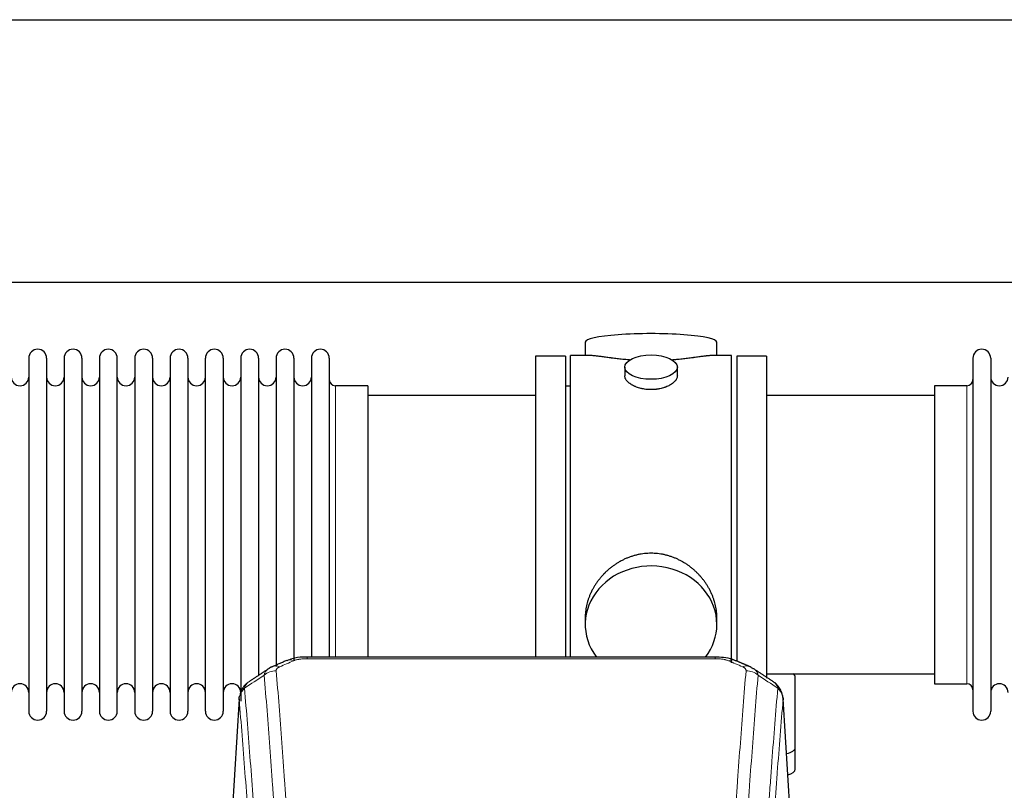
# Model space of a CAD drawing. Header units: inches. Extents: x 0 to 23760, y -13 to 16800.
# Tile 229 of 247: x 18650 to 19213, y 14305 to 14746. Entities that reach past the tile are written whole.
import ezdxf

# ---------------------------------------------------------------- set-up
doc = ezdxf.new("R2010")
doc.units = ezdxf.units.IN
doc.layers.add('1', color=7, linetype='Continuous', true_color=0xffffff)

msp = doc.modelspace()

# ---------------------------------------------------------------- linework, layer by layer
at = {"layer": '1', "color": 2, "linetype": 'Continuous', "lineweight": 25}
for p, q in [((17200.72, 14745.796), (21342.486, 14745.796)), ((17268.518, 14595.796), (21342.486, 14595.796)), ((18973.847, 14561.454), (18973.847, 14553.834)), ((19049.126, 14553.834), (19049.126, 14561.454)), ((18976.833, 14553.834), (18965.486, 14553.834)), ((18965.486, 14451.404), (18965.486, 14553.834)), ((19057.486, 14553.834), (19046.19, 14553.834)), ((19057.486, 14451.404), (19057.486, 14553.834)), ((18655.686, 14552.304), (18655.686, 14350.504)), ((18665.886, 14552.304), (18665.886, 14350.504)), ((18675.886, 14552.304), (18675.886, 14350.504)), ((18686.086, 14552.304), (18686.086, 14350.504)), ((18696.086, 14552.304), (18696.086, 14350.504)), ((18706.286, 14350.504), (18706.286, 14552.304)), ((18716.286, 14552.304), (18716.286, 14350.504)), ((18726.486, 14552.304), (18726.486, 14350.504)), ((18736.486, 14552.304), (18736.486, 14497.994)), ((18746.686, 14552.304), (18746.686, 14497.994)), ((18756.686, 14497.994), (18756.686, 14552.304)), ((18766.886, 14552.304), (18766.886, 14497.994)), ((18776.886, 14552.304), (18776.886, 14497.994)), ((18787.086, 14552.304), (18787.086, 14497.994)), ((18797.086, 14552.304), (18797.086, 14497.994)), ((18807.286, 14552.304), (18807.286, 14497.994)), ((18817.286, 14552.304), (18817.286, 14497.994)), ((18827.486, 14552.304), (18827.486, 14497.994)), ((18962.486, 14553.404), (18945.486, 14553.404)), ((18945.486, 14553.404), (18945.486, 14451.404)), ((18962.486, 14553.404), (18962.486, 14451.404)), ((19077.486, 14553.404), (19060.486, 14553.404)), ((19060.486, 14553.404), (19060.486, 14379.484)), ((19077.486, 14553.404), (19077.486, 14369.387)), ((19195.486, 14552.304), (19195.486, 14350.504)), ((19205.686, 14552.304), (19205.686, 14350.504)), ((18996.439, 14547.201), (18996.439, 14542.236)), ((19026.534, 14542.258), (19026.534, 14547.201)), ((18849.486, 14536.554), (18830.986, 14536.554)), ((18849.486, 14536.554), (18849.486, 14490.722)), ((18965.486, 14536.404), (18962.486, 14536.404)), ((19191.986, 14536.554), (19173.486, 14536.554)), ((19173.486, 14536.554), (19173.486, 14366.254)), ((18945.486, 14530.904), (18849.486, 14530.904)), ((19173.486, 14530.904), (19077.486, 14530.904)), ((18736.486, 14497.994), (18736.486, 14350.504)), ((18746.686, 14497.994), (18746.686, 14350.504)), ((18756.686, 14350.504), (18756.686, 14497.994)), ((18766.886, 14497.994), (18766.886, 14350.504)), ((18776.886, 14497.994), (18776.886, 14356.173)), ((18787.086, 14497.994), (18787.086, 14370.679)), ((18797.086, 14497.994), (18797.086, 14376.171)), ((18807.286, 14497.994), (18807.286, 14379.658)), ((18817.286, 14497.994), (18817.286, 14381.485)), ((18827.486, 14497.994), (18827.486, 14381.485)), ((18849.486, 14490.722), (18849.486, 14381.484)), ((18945.486, 14451.404), (18945.486, 14381.485)), ((18962.486, 14451.404), (18962.486, 14381.485)), ((18965.486, 14381.484), (18965.486, 14451.404)), ((19057.486, 14378.197), (19057.486, 14451.404)), ((18973.847, 14404.175), (18973.847, 14400.15)), ((19049.126, 14400.15), (19049.126, 14404.173)), ((19048.073, 14381.489), (18814.9, 14381.489)), ((19077.486, 14371.904), (19173.486, 14371.904)), ((19093.986, 14329.804), (19093.986, 14369.878)), ((19173.486, 14366.254), (19191.986, 14366.254)), ((18775.969, 14357.692), (18770.718, 14271.056)), ((19092.255, 14271.056), (19087.004, 14357.692)), ((19093.986, 14317.386), (19093.986, 14329.804))]:
    msp.add_line(p, q, dxfattribs=at)
at = {"layer": '1', "color": 110, "linetype": 'Continuous', "lineweight": 13}
for p, q in [((18830.986, 14536.554), (18830.986, 14490.722)), ((19191.986, 14536.554), (19191.986, 14366.254)), ((18830.986, 14490.722), (18830.986, 14381.484)), ((18814.9, 14381.488), (18814.9, 14380.536)), ((19048.073, 14380.536), (18814.9, 14380.536)), ((19048.073, 14381.487), (19048.073, 14380.536)), ((18775.971, 14357.07), (18770.723, 14270.48)), ((19092.25, 14270.48), (19087.002, 14357.07))]:
    msp.add_line(p, q, dxfattribs=at)
at = {"layer": '1', "color": 2, "linetype": 'Continuous', "lineweight": 25}
for centre, radius, start, end in [((18660.786, 14552.304), 5.1, 0, 180), ((18680.986, 14552.304), 5.1, 0, 180), ((18701.186, 14552.304), 5.1, 0, 180), ((18721.386, 14552.304), 5.1, 0, 180), ((18741.586, 14552.304), 5.1, 0, 180), ((18761.786, 14552.304), 5.1, 0, 180), ((18781.986, 14552.304), 5.1, 0, 180), ((18802.186, 14552.304), 5.1, 0, 180), ((18822.386, 14552.304), 5.1, 0, 180), ((19200.586, 14552.304), 5.1, 0, 180), ((18650.686, 14541.554), 5, 180, 0), ((18670.886, 14541.554), 5, 180, 0), ((18691.086, 14541.554), 5, 180, 0), ((18711.286, 14541.554), 5, 180, 0), ((18731.486, 14541.554), 5, 180, 0), ((18751.686, 14541.554), 5, 180, 0), ((18771.886, 14541.554), 5, 180, 0), ((18792.086, 14541.554), 5, 180, 0), ((18812.286, 14541.554), 5, 180, 0), ((18830.986, 14540.054), 3.5, 180, 270), ((19191.986, 14540.054), 3.5, 270, 0), ((19210.686, 14541.554), 5, 180, 0), ((18650.686, 14361.254), 5, 0, 180), ((18670.886, 14361.254), 5, 0, 180), ((18691.086, 14361.254), 5, 0, 180), ((18711.286, 14361.254), 5, 0, 180), ((18731.486, 14361.254), 5, 0, 180), ((18751.686, 14361.254), 5, 0, 180), ((18771.886, 14361.254), 5, 0, 180), ((19191.986, 14362.754), 3.5, 0, 90), ((19210.686, 14361.254), 5, 0, 180), ((18660.786, 14350.504), 5.1, 180, 0), ((18680.986, 14350.504), 5.1, 180, 0), ((18701.186, 14350.504), 5.1, 180, 0), ((18721.386, 14350.504), 5.1, 180, 0), ((18741.586, 14350.504), 5.1, 180, 0), ((18761.786, 14350.504), 5.1, 180, 0), ((19200.586, 14350.504), 5.1, 180, 0)]:
    msp.add_arc(centre, radius, start, end, dxfattribs=at)
for centre, major_axis, ratio, start_param, end_param in [((19011.486, 14561.454), (37.64, 0), 0.1305262, 0, 3.1415927), ((19011.486, 14400.15), (37.64, 0), 0.8870108, 0, 3.7346664), ((19011.486, 14400.15), (37.64, 0), 0.8870108, 5.6900133, 6.2831853), ((19063.84, 14366.868), (3.975, 9.176), 0.6408251, 6.1305215, 6.2828467), ((19085.986, 14369.878), (-8, 0), 0.4617486, 3.1415927, 3.722063), ((19085.986, 14329.804), (-8, 0), 0.4617486, 1.9439586, 3.1415927), ((19085.986, 14317.386), (-8, 0), 0.4617486, 2.0459273, 3.1415927)]:
    msp.add_ellipse(centre, major_axis=major_axis, ratio=ratio, start_param=start_param, end_param=end_param, dxfattribs=at)
msp.add_ellipse((19011.486, 14547.201), major_axis=(15.048, 0), ratio=0.4617486, dxfattribs=at)
at = {"layer": '1', "color": 110, "linetype": 'Continuous', "lineweight": 13}
for centre, major_axis, ratio, start_param, end_param in [((18807.142, 14370.326), (3.953, -9.186), 0.6419268, 2.5510147, 3.1418997), ((19055.831, 14370.326), (-3.953, -9.186), 0.6419268, 3.1410059, 3.7321706), ((18797.161, 14364.676), (-9.964, -0.842), 0.9013977, 4.6363308, 5.3961502), ((18799.133, 14366.868), (3.975, -9.176), 0.6408251, 2.5472213, 3.141301), ((19063.84, 14366.868), (3.975, 9.176), 0.6408251, 6.2828467, 6.8775566), ((19065.812, 14364.676), (-9.964, 0.842), 0.9013977, 4.0286278, 4.7884472)]:
    msp.add_ellipse(centre, major_axis=major_axis, ratio=ratio, start_param=start_param, end_param=end_param, dxfattribs=at)
at = {"layer": '1', "color": 2, "linetype": 'Continuous', "lineweight": 25}
for points, knots in [([(18999.614, 14551.245), (18999.612, 14551.245), (18999.61, 14551.245), (18999.533, 14551.252), (18999.46, 14551.257), (18999.312, 14551.269), (18999.091, 14551.287), (18998.286, 14551.354), (18996.991, 14551.471), (18995.309, 14551.638), (18993.672, 14551.815), (18992.078, 14552), (18990.529, 14552.19), (18989.525, 14552.319), (18988.907, 14552.4), (18988.783, 14552.416), (18988.539, 14552.448), (18988.173, 14552.496), (18987.815, 14552.544), (18987.105, 14552.639), (18986.181, 14552.764), (18984.859, 14552.945), (18983.602, 14553.116), (18982.407, 14553.275), (18981.654, 14553.371), (18981.105, 14553.44), (18980.834, 14553.473), (18980.57, 14553.504), (18980.395, 14553.525), (18980.308, 14553.535), (18979.878, 14553.584), (18979.218, 14553.655), (18978.31, 14553.74), (18977.482, 14553.799), (18976.845, 14553.827), (18976.49, 14553.833), (18976.367, 14553.834)], [0, 0, 0, 0, 0.0002215, 0.0002215, 0.0071429, 0.0071429, 0.0140642, 0.027907, 0.083278, 0.1386489, 0.1940199, 0.2493909, 0.3047619, 0.3601329, 0.3601329, 0.3739756, 0.3739756, 0.3878184, 0.4155039, 0.4155039, 0.4708749, 0.5262458, 0.5816168, 0.6369878, 0.6923588, 0.6923588, 0.7200443, 0.733887, 0.733887, 0.7477298, 0.7477298, 0.8031008, 0.8584718, 0.9138427, 0.9692137, 1, 1, 1, 1]), ([(19046.611, 14553.834), (19046.487, 14553.833), (19046.13, 14553.827), (19045.489, 14553.799), (19044.656, 14553.739), (19044.046, 14553.682), (19043.647, 14553.642), (19043.566, 14553.634), (19043.403, 14553.617), (19043.157, 14553.59), (19042.904, 14553.562), (19042.391, 14553.503), (19041.683, 14553.418), (19040.555, 14553.274), (19039.36, 14553.114), (19038.099, 14552.943), (19037.213, 14552.822), (19036.532, 14552.729), (19036.187, 14552.683), (19035.835, 14552.635), (19035.6, 14552.603), (19035.481, 14552.587), (19034.886, 14552.508), (19033.919, 14552.38), (19032.422, 14552.188), (19030.878, 14551.998), (19029.287, 14551.814), (19027.649, 14551.637), (19026.525, 14551.525), (19025.669, 14551.444), (19025.238, 14551.404), (19024.803, 14551.366), (19024.584, 14551.347), (19024.511, 14551.34), (19024.365, 14551.328), (19024.078, 14551.303), (19023.79, 14551.28), (19023.575, 14551.262)], [0, 0, 0, 0, 0.0313476, 0.0871263, 0.142905, 0.1986836, 0.1986836, 0.2126283, 0.2126283, 0.226573, 0.2544623, 0.2544623, 0.310241, 0.3660196, 0.4217983, 0.477577, 0.5333556, 0.5333556, 0.561245, 0.5751896, 0.5751896, 0.5891343, 0.5891343, 0.644913, 0.7006917, 0.7564703, 0.812249, 0.8680277, 0.9238063, 0.9238063, 0.9516957, 0.9656403, 0.9656403, 0.9726127, 0.9726127, 0.979585, 1, 1, 1, 1]), ([(19011.486, 14534.326), (19010.989, 14534.326), (19010.495, 14534.341), (19009.516, 14534.398), (19009.031, 14534.441), (19008.069, 14534.554), (19007.591, 14534.624), (19007, 14534.73), (19006.823, 14534.763), (19006.647, 14534.798), (19006.529, 14534.821), (19006.471, 14534.834), (19006.178, 14534.895), (19005.948, 14534.947), (19005.265, 14535.112), (19004.821, 14535.234), (19003.957, 14535.501), (19003.537, 14535.646), (19002.924, 14535.88), (19002.722, 14535.96), (19002.425, 14536.086), (19002.326, 14536.128), (19002.18, 14536.193), (19002.131, 14536.214), (19002.034, 14536.258), (19001.601, 14536.456), (19001.191, 14536.664), (19000.498, 14537.048), (19000.17, 14537.248), (18999.548, 14537.66), (18999.255, 14537.873), (18998.911, 14538.148), (18998.843, 14538.203), (18998.71, 14538.315), (18998.645, 14538.371), (18998.454, 14538.539), (18998.333, 14538.652), (18997.985, 14538.993), (18997.775, 14539.222), (18997.4, 14539.685), (18997.234, 14539.919), (18997.019, 14540.272), (18996.953, 14540.39), (18996.877, 14540.539), (18996.862, 14540.568), (18996.834, 14540.628), (18996.82, 14540.658), (18996.779, 14540.747), (18996.753, 14540.806), (18996.632, 14541.102), (18996.56, 14541.336), (18996.463, 14541.8), (18996.439, 14542.029), (18996.439, 14542.259), (18996.439, 14542.263), (18996.439, 14542.266)], [0, 0, 0, 0, 0.0624454, 0.0624454, 0.1248907, 0.1248907, 0.1873361, 0.1873361, 0.2029474, 0.2107531, 0.2107531, 0.2185588, 0.2185588, 0.2497814, 0.2497814, 0.3122268, 0.3122268, 0.3746722, 0.3746722, 0.4058948, 0.4058948, 0.4215062, 0.4215062, 0.4293119, 0.4293119, 0.4371175, 0.4995629, 0.4995629, 0.5620082, 0.5620082, 0.6244536, 0.6244536, 0.6400649, 0.6400649, 0.6556763, 0.6556763, 0.686899, 0.686899, 0.7493443, 0.7493443, 0.8117897, 0.8117897, 0.8430124, 0.8430124, 0.850818, 0.850818, 0.8586237, 0.8586237, 0.874235, 0.874235, 0.9366804, 0.9366804, 0.9991258, 0.9991258, 1, 1, 1, 1]), ([(19026.534, 14542.262), (19026.534, 14542.034), (19026.51, 14541.804), (19026.415, 14541.341), (19026.343, 14541.108), (19026.152, 14540.639), (19026.033, 14540.403), (19025.854, 14540.108), (19025.817, 14540.048), (19025.759, 14539.96), (19025.739, 14539.93), (19025.698, 14539.871), (19025.596, 14539.723), (19025.485, 14539.576), (19025.202, 14539.227), (19024.992, 14538.997), (19024.531, 14538.545), (19024.279, 14538.322), (19023.87, 14537.994), (19023.729, 14537.886), (19023.508, 14537.725), (19023.433, 14537.672), (19023.28, 14537.566), (19023.203, 14537.513), (19022.811, 14537.253), (19022.481, 14537.052), (19021.789, 14536.668), (19021.427, 14536.484), (19020.67, 14536.133), (19020.275, 14535.966), (19019.812, 14535.789), (19019.761, 14535.77), (19019.657, 14535.731), (19019.605, 14535.712), (19019.448, 14535.655), (19019.132, 14535.543), (19018.81, 14535.438), (19018.16, 14535.237), (19017.717, 14535.115), (19016.813, 14534.895), (19016.351, 14534.798), (19015.644, 14534.671), (19015.405, 14534.632), (19015.044, 14534.578), (19014.923, 14534.561), (19014.681, 14534.529), (19014.56, 14534.514), (19013.952, 14534.442), (19013.463, 14534.399), (19012.479, 14534.341), (19011.984, 14534.326), (19011.486, 14534.326)], [0, 0, 0, 0, 0.0621483, 0.0621483, 0.1246718, 0.1246718, 0.1871952, 0.1871952, 0.2028261, 0.2028261, 0.2106415, 0.2106415, 0.2184569, 0.2497186, 0.2497186, 0.3122421, 0.3122421, 0.3747655, 0.3747655, 0.4060273, 0.4060273, 0.4216581, 0.4216581, 0.437289, 0.437289, 0.4998124, 0.4998124, 0.5623359, 0.5623359, 0.6248593, 0.6248593, 0.6326748, 0.6326748, 0.6404902, 0.6404902, 0.656121, 0.6873828, 0.6873828, 0.7499062, 0.7499062, 0.8124297, 0.8124297, 0.8436914, 0.8436914, 0.8593222, 0.8593222, 0.8749531, 0.8749531, 0.9374766, 0.9374766, 1, 1, 1, 1]), ([(19049.126, 14404.137), (19049.126, 14404.67), (19049.111, 14405.206), (19049.066, 14406.025), (19049.042, 14406.375), (19049.012, 14406.726), (19048.999, 14406.867), (19048.993, 14406.937), (19048.973, 14407.149), (19048.9, 14407.853), (19048.727, 14409.116), (19048.407, 14410.793), (19047.998, 14412.463), (19047.502, 14414.124), (19046.919, 14415.778), (19046.471, 14416.874), (19046.172, 14417.557), (19046.111, 14417.694), (19045.988, 14417.966), (19045.801, 14418.373), (19045.607, 14418.777), (19045.21, 14419.58), (19044.654, 14420.639), (19043.745, 14422.191), (19042.763, 14423.706), (19041.706, 14425.183), (19040.951, 14426.142), (19040.367, 14426.852), (19040.169, 14427.087), (19039.867, 14427.437), (19039.765, 14427.553), (19039.561, 14427.784), (19039.048, 14428.359), (19038.097, 14429.365), (19036.772, 14430.643), (19035.391, 14431.86), (19033.953, 14433.014), (19032.459, 14434.104), (19031.424, 14434.787), (19030.632, 14435.283), (19030.366, 14435.445), (19030.03, 14435.644), (19029.963, 14435.684), (19029.828, 14435.763), (19029.625, 14435.881), (19028.88, 14436.305), (19027.644, 14436.959), (19025.964, 14437.746), (19024.252, 14438.447), (19022.506, 14439.063), (19020.726, 14439.591), (19019.517, 14439.884), (19018.601, 14440.08), (19018.294, 14440.141), (19017.909, 14440.213), (19017.832, 14440.227), (19017.677, 14440.255), (19017.446, 14440.296), (19016.597, 14440.438), (19015.207, 14440.622), (19013.354, 14440.769), (19011.5, 14440.819), (19009.646, 14440.771), (19007.791, 14440.625), (19006.554, 14440.461), (19005.781, 14440.338), (19005.626, 14440.313), (19005.317, 14440.259), (19004.854, 14440.176), (19004.395, 14440.084), (19003.479, 14439.889), (19002.27, 14439.597), (19000.488, 14439.07), (18998.737, 14438.453), (18997.016, 14437.749), (18995.89, 14437.222), (18995.053, 14436.804), (18994.776, 14436.662), (18994.43, 14436.479), (18994.292, 14436.405), (18994.017, 14436.256), (18993.266, 14435.84), (18992.064, 14435.127), (18990.516, 14434.105), (18989.022, 14433.016), (18987.582, 14431.86), (18986.196, 14430.639), (18985.308, 14429.781), (18984.818, 14429.286), (18984.764, 14429.23), (18984.656, 14429.12), (18984.602, 14429.064), (18984.44, 14428.897), (18984.12, 14428.562), (18983.807, 14428.223), (18983.19, 14427.539), (18982.391, 14426.613), (18981.266, 14425.181), (18980.212, 14423.708), (18979.23, 14422.194), (18978.32, 14420.641), (18977.762, 14419.578), (18977.429, 14418.905), (18977.363, 14418.77), (18977.233, 14418.5), (18977.041, 14418.094), (18976.858, 14417.687), (18976.501, 14416.872), (18976.056, 14415.781), (18975.474, 14414.133), (18974.978, 14412.476), (18974.57, 14410.809), (18974.248, 14409.132), (18974.094, 14408.008), (18974.016, 14407.303), (18974.002, 14407.162), (18973.975, 14406.88), (18973.937, 14406.459), (18973.908, 14406.039), (18973.862, 14405.214), (18973.847, 14404.671), (18973.847, 14404.132)], [0, 0, 0, 0, 0.0151373, 0.0151373, 0.0229562, 0.0249109, 0.0249109, 0.0268656, 0.0268656, 0.030775, 0.0464127, 0.0620504, 0.0776881, 0.0933258, 0.1089635, 0.1246012, 0.1246012, 0.1285107, 0.1285107, 0.1324201, 0.1402389, 0.1402389, 0.1558766, 0.1715144, 0.1871521, 0.2027898, 0.2184275, 0.2184275, 0.2262463, 0.2262463, 0.2301558, 0.2301558, 0.2340652, 0.2497029, 0.2653406, 0.2809783, 0.296616, 0.3122537, 0.3278914, 0.3278914, 0.3357103, 0.3357103, 0.337665, 0.337665, 0.3396197, 0.3435291, 0.3591668, 0.3748045, 0.3904422, 0.4060799, 0.4217176, 0.4373554, 0.4373554, 0.4451742, 0.4451742, 0.4471289, 0.4471289, 0.4490836, 0.4529931, 0.4686308, 0.4842685, 0.4999062, 0.5155439, 0.5311816, 0.5468193, 0.5468193, 0.5507287, 0.5507287, 0.5546381, 0.562457, 0.562457, 0.5780947, 0.5937324, 0.6093701, 0.6250078, 0.6406455, 0.6406455, 0.6484644, 0.6484644, 0.6504191, 0.6523738, 0.6562832, 0.6719209, 0.6875586, 0.7031963, 0.7188341, 0.7344718, 0.7501095, 0.7501095, 0.7520642, 0.7520642, 0.7540189, 0.7540189, 0.7579283, 0.7657472, 0.7657472, 0.7813849, 0.7970226, 0.8126603, 0.828298, 0.8439357, 0.8595734, 0.8595734, 0.8634828, 0.8634828, 0.8673923, 0.8752111, 0.8752111, 0.8908488, 0.9064865, 0.9221242, 0.9377619, 0.9533996, 0.9690373, 0.9690373, 0.9729468, 0.9729468, 0.9768562, 0.984675, 0.984675, 1, 1, 1, 1]), ([(18816.2, 14381.472), (18814.973, 14381.513), (18811.631, 14381.437), (18807.087, 14381.041), (18804.24, 14379.79), (18803.281, 14379.273)], [0, 0, 0, 0, 0.2687142, 0.745195, 1, 1, 1, 1]), ([(19059.729, 14379.4), (19059.222, 14379.669), (19057.129, 14380.652), (19053.161, 14381.3), (19049.727, 14381.448), (19048.07, 14381.371)], [0, 0, 0, 0, 0.1493816, 0.6028795, 1, 1, 1, 1]), ([(19068.662, 14375.551), (19068.953, 14375.436), (19069.23, 14375.311), (19069.559, 14375.142), (19069.623, 14375.108), (19069.752, 14375.038), (19069.815, 14375.003), (19070.001, 14374.894), (19070.122, 14374.82), (19070.241, 14374.741), (19070.245, 14374.739), (19070.248, 14374.737)], [0, 0, 0, 0, 0.496586, 0.496586, 0.6207325, 0.6207325, 0.744879, 0.744879, 0.9931719, 0.9931719, 1, 1, 1, 1]), ([(18780.912, 14366.88), (18780.391, 14366.507), (18779.334, 14365.598), (18777.971, 14363.815), (18776.917, 14361.66), (18776.501, 14360.134), (18776.366, 14359.36)], [0, 0, 0, 0, 0.2123708, 0.4683651, 0.7393635, 1, 1, 1, 1]), ([(19086.92, 14358.353), (19086.809, 14359.303), (19086.365, 14361.142), (19085.073, 14363.757), (19083.392, 14365.855), (19082.101, 14366.898), (19081.479, 14367.318)], [0, 0, 0, 0, 0.2790385, 0.5536712, 0.8024065, 1, 1, 1, 1]), ([(18775.971, 14357.07), (18775.97, 14357.082), (18775.968, 14357.105), (18775.967, 14357.14), (18775.965, 14357.175), (18775.964, 14357.21), (18775.962, 14357.245), (18775.961, 14357.28), (18775.961, 14357.315), (18775.96, 14357.35), (18775.96, 14357.385), (18775.96, 14357.42), (18775.96, 14357.454), (18775.961, 14357.489), (18775.962, 14357.523), (18775.963, 14357.558), (18775.964, 14357.592), (18775.965, 14357.627), (18775.967, 14357.661), (18775.969, 14357.695), (18775.971, 14357.73), (18775.973, 14357.764), (18775.976, 14357.798), (18775.979, 14357.832), (18775.982, 14357.866), (18775.985, 14357.9), (18775.989, 14357.934), (18775.993, 14357.967), (18775.997, 14358.001), (18776.001, 14358.035), (18776.005, 14358.068), (18776.01, 14358.102), (18776.015, 14358.136), (18776.02, 14358.169), (18776.025, 14358.202), (18776.031, 14358.236), (18776.037, 14358.269), (18776.043, 14358.302), (18776.049, 14358.335), (18776.055, 14358.368), (18776.062, 14358.401), (18776.069, 14358.434), (18776.076, 14358.467), (18776.084, 14358.5), (18776.091, 14358.532), (18776.099, 14358.565), (18776.107, 14358.598), (18776.115, 14358.63), (18776.124, 14358.662), (18776.133, 14358.695), (18776.141, 14358.727), (18776.151, 14358.759), (18776.16, 14358.791), (18776.169, 14358.824), (18776.179, 14358.856), (18776.189, 14358.888), (18776.2, 14358.919), (18776.21, 14358.951), (18776.221, 14358.983), (18776.231, 14359.015), (18776.243, 14359.046), (18776.254, 14359.078), (18776.265, 14359.109), (18776.277, 14359.141), (18776.287, 14359.167), (18776.293, 14359.182), (18776.295, 14359.187)], [0, 0, 0, 0, 0.0160287, 0.0320483, 0.0480589, 0.0640604, 0.080053, 0.0960364, 0.1120109, 0.1279763, 0.1439327, 0.1598801, 0.1758184, 0.1917478, 0.2076681, 0.2235794, 0.2394817, 0.255375, 0.2712593, 0.2871346, 0.3030009, 0.3188582, 0.3347065, 0.3505458, 0.3663762, 0.3821975, 0.3980099, 0.4138133, 0.4296077, 0.4453931, 0.4611696, 0.4769371, 0.4926957, 0.5084453, 0.5241859, 0.5399176, 0.5556403, 0.5713541, 0.5870589, 0.6027548, 0.6184418, 0.6341198, 0.6497889, 0.6654491, 0.6811003, 0.6967426, 0.712376, 0.7280004, 0.743616, 0.7592226, 0.7748203, 0.7904091, 0.8059891, 0.8215601, 0.8371222, 0.8526754, 0.8682197, 0.8837552, 0.8992817, 0.9147994, 0.9303082, 0.9458081, 0.9612991, 0.9767813, 0.9922546, 1, 1, 1, 1]), ([(19086.919, 14358.36), (19086.93, 14358.303), (19086.986, 14357.995), (19087.013, 14357.658), (19087.013, 14357.352), (19087.012, 14357.282), (19087.01, 14357.212), (19087.007, 14357.141), (19087.004, 14357.093), (19087.002, 14357.07)], [0, 0, 0, 0, 0.135601, 0.730798, 0.7844814, 0.8382432, 0.8920836, 0.9460025, 1, 1, 1, 1])]:
    msp.add_open_spline(points, degree=3, knots=knots, dxfattribs=at)
for points, degree in [([(18803.189, 14379.508), (18795.158, 14376.039)], 1), ([(19067.814, 14376.044), (19063.799, 14377.786), (19059.785, 14379.504)], 2), ([(18792.768, 14374.766), (18787.139, 14371.044), (18781.517, 14367.334)], 2), ([(18795.189, 14375.973), (18793.827, 14375.669), (18792.837, 14374.739)], 2), ([(19081.457, 14367.333), (19075.842, 14371.039), (19070.22, 14374.757)], 2)]:
    msp.add_open_spline(points, degree=degree, dxfattribs=at)
at = {"layer": '1', "color": 110, "linetype": 'Continuous', "lineweight": 13}
for points in [[(18807.142, 14379.369), (18804.473, 14378.215), (18801.803, 14377.058), (18799.133, 14375.897)], [(19063.84, 14375.897), (19061.17, 14377.058), (19058.5, 14378.215), (19055.831, 14379.369)], [(18790.278, 14371.106), (18786.525, 14368.63), (18782.775, 14366.157), (18779.026, 14363.686)], [(19083.947, 14363.686), (19080.198, 14366.157), (19076.448, 14368.63), (19072.695, 14371.106)]]:
    msp.add_open_spline(points, degree=3, dxfattribs=at)
for points, knots in [([(18807.142, 14379.369), (18807.267, 14379.423), (18807.397, 14379.475), (18807.599, 14379.55), (18807.667, 14379.575), (18807.805, 14379.623), (18807.874, 14379.646), (18808.227, 14379.761), (18808.521, 14379.843), (18809.131, 14379.994), (18809.447, 14380.061), (18809.855, 14380.136), (18809.937, 14380.151), (18810.102, 14380.179), (18810.184, 14380.193), (18810.432, 14380.233), (18810.599, 14380.257), (18811.1, 14380.325), (18811.437, 14380.364), (18812.117, 14380.428), (18812.459, 14380.455), (18813.149, 14380.496), (18813.496, 14380.511), (18814.195, 14380.531), (18814.547, 14380.536), (18814.9, 14380.536)], [0, 0, 0, 0, 0.0625, 0.0625, 0.09375, 0.09375, 0.125, 0.125, 0.25, 0.25, 0.375, 0.375, 0.40625, 0.40625, 0.4375, 0.4375, 0.5, 0.5, 0.625, 0.625, 0.75, 0.75, 0.875, 0.875, 1, 1, 1, 1]), ([(19048.073, 14380.536), (19048.426, 14380.536), (19048.78, 14380.531), (19049.221, 14380.518), (19049.309, 14380.516), (19049.485, 14380.509), (19049.573, 14380.506), (19049.836, 14380.494), (19050.011, 14380.485), (19050.533, 14380.453), (19050.878, 14380.427), (19051.561, 14380.361), (19051.898, 14380.322), (19052.566, 14380.231), (19052.896, 14380.178), (19053.262, 14380.11), (19053.302, 14380.102), (19053.383, 14380.087), (19053.503, 14380.063), (19053.781, 14380.005), (19054.013, 14379.952), (19054.467, 14379.839), (19054.758, 14379.757), (19055.315, 14379.576), (19055.581, 14379.477), (19055.831, 14379.369)], [0, 0, 0, 0, 0.125, 0.125, 0.15625, 0.15625, 0.1875, 0.1875, 0.25, 0.25, 0.375, 0.375, 0.5, 0.5, 0.625, 0.625, 0.640625, 0.640625, 0.65625, 0.6875, 0.75, 0.75, 0.875, 0.875, 1, 1, 1, 1]), ([(18790.278, 14371.106), (18790.314, 14371.351), (18790.367, 14371.589), (18790.456, 14371.88), (18790.474, 14371.938), (18790.514, 14372.053), (18790.535, 14372.11), (18790.6, 14372.279), (18790.648, 14372.391), (18790.805, 14372.719), (18791.046, 14373.141), (18791.354, 14373.533), (18791.61, 14373.815), (18791.722, 14373.93), (18791.841, 14374.042), (18791.889, 14374.087), (18791.913, 14374.109), (18791.986, 14374.175), (18792.036, 14374.219), (18792.29, 14374.433), (18792.508, 14374.595), (18792.75, 14374.753), (18792.759, 14374.759), (18792.768, 14374.765)], [0, 0, 0, 0, 0.1656246, 0.1656246, 0.2070308, 0.2070308, 0.2484369, 0.2484369, 0.3312492, 0.3312492, 0.4968738, 0.6624984, 0.6624984, 0.7453108, 0.7660138, 0.7660138, 0.7867169, 0.7867169, 0.8281231, 0.8281231, 0.9937477, 0.9937477, 1, 1, 1, 1]), ([(18797.161, 14373.696), (18797.152, 14373.798), (18797.155, 14373.9), (18797.172, 14374.027), (18797.176, 14374.052), (18797.186, 14374.103), (18797.191, 14374.129), (18797.21, 14374.205), (18797.226, 14374.255), (18797.281, 14374.405), (18797.33, 14374.504), (18797.45, 14374.698), (18797.522, 14374.794), (18797.648, 14374.936), (18797.693, 14374.982), (18797.766, 14375.052), (18797.791, 14375.075), (18797.842, 14375.121), (18797.868, 14375.144), (18798.003, 14375.257), (18798.121, 14375.344), (18798.377, 14375.512), (18798.515, 14375.593), (18798.81, 14375.75), (18798.967, 14375.825), (18799.133, 14375.897)], [0, 0, 0, 0, 0.125, 0.125, 0.15625, 0.15625, 0.1875, 0.1875, 0.25, 0.25, 0.375, 0.375, 0.5, 0.5, 0.5625, 0.5625, 0.59375, 0.59375, 0.625, 0.625, 0.75, 0.75, 0.875, 0.875, 1, 1, 1, 1]), ([(18797.161, 14373.696), (18797.718, 14367.076), (18798.819, 14353.586), (18800.427, 14332.601), (18801.469, 14318.112), (18802.24, 14307.057), (18802.622, 14301.483), (18803.001, 14295.839), (18803.252, 14292.06), (18803.377, 14290.163), (18804.001, 14280.639), (18804.492, 14272.897), (18805.217, 14261.102), (18805.457, 14257.14), (18805.933, 14249.158), (18806.169, 14245.136), (18806.871, 14232.984), (18807.792, 14216.541), (18808.682, 14199.623), (18809.12, 14191.044)], [0, 0, 0, 0, 0.125, 0.25, 0.375, 0.375, 0.4375, 0.46875, 0.46875, 0.5, 0.5, 0.625, 0.625, 0.6875, 0.6875, 0.75, 0.75, 0.875, 1, 1, 1, 1]), ([(19053.853, 14191.044), (19054.291, 14199.623), (19055.181, 14216.541), (19056.102, 14232.984), (19056.804, 14245.136), (19057.04, 14249.158), (19057.516, 14257.14), (19057.756, 14261.102), (19058.481, 14272.897), (19058.972, 14280.639), (19059.596, 14290.163), (19059.721, 14292.06), (19059.972, 14295.839), (19060.351, 14301.483), (19060.733, 14307.057), (19061.504, 14318.112), (19062.546, 14332.601), (19064.154, 14353.586), (19065.254, 14367.076), (19065.812, 14373.696)], [0, 0, 0, 0, 0.125, 0.25, 0.25, 0.3125, 0.3125, 0.375, 0.375, 0.5, 0.5, 0.53125, 0.53125, 0.5625, 0.625, 0.625, 0.75, 0.875, 1, 1, 1, 1]), ([(19063.84, 14375.897), (19064.006, 14375.825), (19064.164, 14375.749), (19064.35, 14375.65), (19064.387, 14375.631), (19064.459, 14375.59), (19064.495, 14375.57), (19064.599, 14375.508), (19064.666, 14375.466), (19064.858, 14375.34), (19065.093, 14375.165), (19065.283, 14374.982), (19065.409, 14374.84), (19065.449, 14374.792), (19065.503, 14374.72), (19065.521, 14374.696), (19065.554, 14374.647), (19065.57, 14374.622), (19065.646, 14374.499), (19065.694, 14374.4), (19065.767, 14374.201), (19065.791, 14374.101), (19065.818, 14373.899), (19065.82, 14373.798), (19065.812, 14373.696)], [0, 0, 0, 0, 0.125, 0.125, 0.15625, 0.15625, 0.1875, 0.1875, 0.25, 0.25, 0.375, 0.5, 0.5, 0.5625, 0.5625, 0.59375, 0.59375, 0.625, 0.625, 0.75, 0.75, 0.875, 0.875, 1, 1, 1, 1]), ([(19070.248, 14374.737), (19070.477, 14374.586), (19070.909, 14374.264), (19071.279, 14373.908), (19071.534, 14373.625), (19071.616, 14373.529), (19071.732, 14373.381), (19071.77, 14373.331), (19071.843, 14373.231), (19071.879, 14373.18), (19072.051, 14372.924), (19072.172, 14372.712), (19072.379, 14372.276), (19072.552, 14371.826), (19072.659, 14371.351), (19072.695, 14371.106)], [0, 0, 0, 0, 0.1647526, 0.331802, 0.331802, 0.4153268, 0.4153268, 0.4570892, 0.4570892, 0.4988515, 0.4988515, 0.665901, 0.665901, 0.8329505, 1, 1, 1, 1]), ([(18802.252, 14188.668), (18801.814, 14197.236), (18800.922, 14214.135), (18800, 14230.558), (18799.297, 14242.696), (18799.061, 14246.713), (18798.585, 14254.686), (18798.344, 14258.643), (18797.618, 14270.424), (18797.126, 14278.157), (18796.502, 14287.67), (18796.377, 14289.565), (18796.125, 14293.339), (18795.746, 14298.977), (18795.363, 14304.545), (18794.591, 14315.586), (18793.548, 14330.059), (18791.938, 14351.019), (18790.836, 14364.494), (18790.278, 14371.106)], [0, 0, 0, 0, 0.125, 0.25, 0.25, 0.3125, 0.3125, 0.375, 0.375, 0.5, 0.5, 0.53125, 0.53125, 0.5625, 0.625, 0.625, 0.75, 0.875, 1, 1, 1, 1]), ([(19072.695, 14371.106), (19072.137, 14364.494), (19071.035, 14351.019), (19069.425, 14330.059), (19068.382, 14315.586), (19067.61, 14304.545), (19067.227, 14298.977), (19066.848, 14293.339), (19066.596, 14289.565), (19066.471, 14287.67), (19065.847, 14278.157), (19065.355, 14270.424), (19064.628, 14258.643), (19064.388, 14254.686), (19063.912, 14246.713), (19063.676, 14242.696), (19062.973, 14230.558), (19062.051, 14214.135), (19061.159, 14197.236), (19060.721, 14188.668)], [0, 0, 0, 0, 0.125, 0.25, 0.375, 0.375, 0.4375, 0.46875, 0.46875, 0.5, 0.5, 0.625, 0.625, 0.6875, 0.6875, 0.75, 0.75, 0.875, 1, 1, 1, 1]), ([(18775.971, 14357.07), (18776, 14357.676), (18776.09, 14358.281), (18776.313, 14359.174), (18776.402, 14359.469), (18776.608, 14360.051), (18776.725, 14360.339), (18776.986, 14360.903), (18777.131, 14361.18), (18777.445, 14361.721), (18777.615, 14361.985), (18777.979, 14362.499), (18778.173, 14362.748), (18778.583, 14363.23), (18778.8, 14363.463), (18779.026, 14363.686)], [0, 0, 0, 0, 0.25, 0.25, 0.375, 0.375, 0.5, 0.5, 0.625, 0.625, 0.75, 0.75, 0.875, 0.875, 1, 1, 1, 1]), ([(18779.026, 14363.686), (18779.155, 14364.21), (18779.333, 14364.7), (18779.79, 14365.598), (18780.067, 14366.006), (18780.555, 14366.553), (18780.73, 14366.724), (18781.096, 14367.038), (18781.286, 14367.181), (18781.487, 14367.314)], [0, 0, 0, 0, 0.335226, 0.335226, 0.6704519, 0.6704519, 0.8380649, 0.8380649, 1, 1, 1, 1]), ([(18779.026, 14363.686), (18779.597, 14356.995), (18780.725, 14343.352), (18782.37, 14322.111), (18783.437, 14307.432), (18784.225, 14296.228), (18784.616, 14290.578), (18785.068, 14283.9), (18785.26, 14281.021), (18785.388, 14279.097), (18785.452, 14278.133), (18785.771, 14273.303), (18786.151, 14267.459), (18786.588, 14260.559), (18786.775, 14257.584), (18786.899, 14255.597), (18786.961, 14254.601), (18787.517, 14245.623), (18788.49, 14229.416), (18789.901, 14204.363), (18790.809, 14187.167), (18791.255, 14178.446)], [0, 0, 0, 0, 0.125, 0.25, 0.375, 0.375, 0.4375, 0.46875, 0.484375, 0.484375, 0.5, 0.5, 0.5625, 0.59375, 0.609375, 0.609375, 0.625, 0.625, 0.75, 0.875, 1, 1, 1, 1]), ([(19071.718, 14178.446), (19071.774, 14179.536), (19071.829, 14180.624), (19071.942, 14182.797), (19072.11, 14186.05), (19072.506, 14193.6), (19072.849, 14200.002), (19073.542, 14212.711), (19074.483, 14229.409), (19075.941, 14253.71), (19076.945, 14269.415), (19077.519, 14278.109), (19077.583, 14279.073), (19077.711, 14280.997), (19077.904, 14283.877), (19078.355, 14290.556), (19078.747, 14296.208), (19079.075, 14300.879), (19079.141, 14301.811), (19079.273, 14303.671), (19079.471, 14306.455), (19079.936, 14312.909), (19080.339, 14318.367), (19081.151, 14329.186), (19082.248, 14343.351), (19083.376, 14356.995), (19083.947, 14363.686)], [0, 0, 0, 0, 0.015625, 0.015625, 0.03125, 0.0625, 0.125, 0.125, 0.25, 0.375, 0.5, 0.5, 0.515625, 0.515625, 0.53125, 0.5625, 0.625, 0.625, 0.640625, 0.640625, 0.65625, 0.6875, 0.75, 0.75, 0.875, 1, 1, 1, 1]), ([(19081.487, 14367.313), (19081.687, 14367.181), (19081.878, 14367.037), (19082.243, 14366.724), (19082.418, 14366.553), (19082.905, 14366.006), (19083.183, 14365.598), (19083.64, 14364.7), (19083.818, 14364.21), (19083.947, 14363.686)], [0, 0, 0, 0, 0.1617419, 0.1617419, 0.3293935, 0.3293935, 0.6646968, 0.6646968, 1, 1, 1, 1]), ([(19083.947, 14363.686), (19084.173, 14363.463), (19084.39, 14363.23), (19084.8, 14362.748), (19084.994, 14362.499), (19085.358, 14361.985), (19085.528, 14361.721), (19085.842, 14361.18), (19085.987, 14360.903), (19086.248, 14360.339), (19086.365, 14360.051), (19086.571, 14359.469), (19086.66, 14359.174), (19086.883, 14358.281), (19086.973, 14357.676), (19087.002, 14357.07)], [0, 0, 0, 0, 0.125, 0.125, 0.25, 0.25, 0.375, 0.375, 0.5, 0.5, 0.625, 0.625, 0.75, 0.75, 1, 1, 1, 1]), ([(18788.166, 14172.384), (18787.721, 14181.078), (18786.815, 14198.22), (18785.408, 14223.194), (18784.438, 14239.352), (18783.884, 14248.302), (18783.822, 14249.295), (18783.698, 14251.276), (18783.512, 14254.242), (18783.075, 14261.121), (18782.697, 14266.947), (18782.379, 14271.763), (18782.315, 14272.724), (18782.187, 14274.642), (18781.996, 14277.513), (18781.545, 14284.171), (18781.155, 14289.804), (18780.369, 14300.975), (18779.306, 14315.612), (18777.665, 14336.793), (18776.54, 14350.397), (18775.971, 14357.07)], [0, 0, 0, 0, 0.125, 0.25, 0.375, 0.375, 0.390625, 0.390625, 0.40625, 0.4375, 0.5, 0.5, 0.515625, 0.515625, 0.53125, 0.5625, 0.625, 0.625, 0.75, 0.875, 1, 1, 1, 1]), ([(19087.002, 14357.07), (19086.433, 14350.397), (19085.308, 14336.791), (19084.214, 14322.666), (19083.405, 14311.878), (19083.003, 14306.436), (19082.539, 14300.001), (19082.341, 14297.225), (19082.21, 14295.37), (19082.144, 14294.441), (19081.816, 14289.784), (19081.426, 14284.148), (19080.976, 14277.489), (19080.784, 14274.618), (19080.656, 14272.699), (19080.593, 14271.738), (19080.02, 14263.07), (19079.019, 14247.413), (19077.564, 14223.187), (19076.158, 14198.218), (19075.252, 14181.078), (19074.807, 14172.384)], [0, 0, 0, 0, 0.125, 0.25, 0.25, 0.3125, 0.34375, 0.359375, 0.359375, 0.375, 0.375, 0.4375, 0.46875, 0.484375, 0.484375, 0.5, 0.5, 0.625, 0.75, 0.875, 1, 1, 1, 1])]:
    msp.add_open_spline(points, degree=3, knots=knots, dxfattribs=at)

doc.saveas('drawing.dxf')
